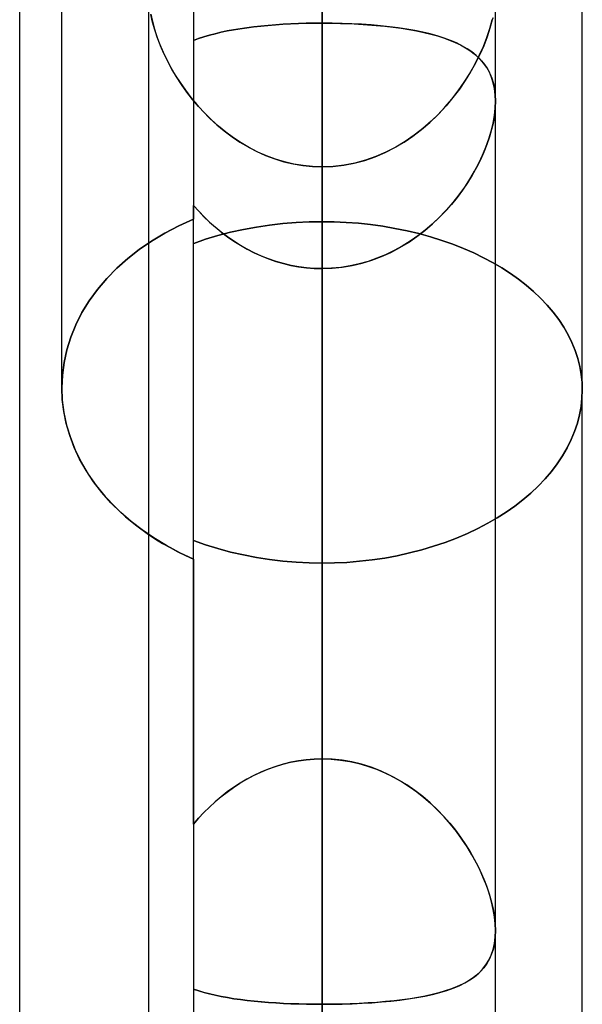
# Model space of a CAD drawing. Header units: millimetres. Extents: x -100 to 120, y -270 to 270.
# Tile 40 of 75: x 16.73 to 20, y 44.41 to 50.13. Entities that reach past the tile are written whole.
import ezdxf

# ---------------------------------------------------------------- set-up
doc = ezdxf.new("R2010")
doc.units = ezdxf.units.MM
doc.layers.add('MAIN-1', color=7, linetype='Continuous')
doc.layers.add('MAIN-2', color=7, linetype='Continuous')

msp = doc.modelspace()

# ---------------------------------------------------------------- linework, layer by layer
at = {"layer": 'MAIN-1'}
for p, q in [((18.4887, 0), (18.4887, 153.3447)), ((17.4813, 152.3991), (17.4813, 0)), ((19.4963, 0), (19.4963, 152.3991)), ((16.7331, 0), (16.7331, 72.54)), ((16.9775, 47.9874), (16.9775, 51.2223)), ((20, 41.5614), (20, 50.4434)), ((19.4962, 49.6544), (19.4963, 49.654)), ((19.4963, 49.654), (19.4963, 49.6536)), ((19.4963, 49.6536), (19.4963, 49.6532)), ((19.4963, 49.6532), (19.4963, 49.6527)), ((19.4963, 49.6527), (19.4963, 49.6523)), ((19.4963, 49.6523), (19.4963, 49.6519)), ((16.9775, 47.9874), (16.9806, 47.916)), ((16.9806, 47.916), (16.99, 47.8436)), ((16.99, 47.8436), (17.0056, 47.7708)), ((17.0056, 47.7708), (17.0275, 47.698)), ((17.0275, 47.698), (17.0557, 47.626)), ((17.0557, 47.626), (17.0904, 47.5552)), ((17.0904, 47.5552), (17.1313, 47.4863)), ((17.1313, 47.4863), (17.1781, 47.4197)), ((17.1781, 47.4197), (17.2302, 47.3559)), ((17.2302, 47.3559), (17.2871, 47.2951)), ((17.2871, 47.2951), (17.3481, 47.2379)), ((17.3481, 47.2379), (17.4126, 47.1846)), ((17.4126, 47.1846), (17.4813, 47.1348))]:
    msp.add_line(p, q, dxfattribs=at)
at = {"layer": 'MAIN-2'}
for p, q in [((18.4887, 153.3447), (18.4887, 0)), ((18.4887, 152.0132), (18.4887, 0)), ((18.4887, 50.1061), (18.4887, 55.8104)), ((18.4887, 55.8104), (18.4887, 50.1061)), ((17.7431, 53.5193), (17.7431, 48.9666)), ((18.4887, 0), (18.4887, 51.536)), ((18.4887, 51.536), (18.4887, 45.8316)), ((18.4887, 45.8316), (18.4887, 51.536)), ((18.4887, 0), (18.4887, 50.7791)), ((18.4887, 50.7791), (18.4887, 0)), ((18.4887, 50.6696), (18.4887, 48.9523)), ((18.4887, 48.9523), (18.4887, 50.6696)), ((17.4937, 50.1582), (17.5033, 50.1152)), ((17.5043, 50.111), (17.4943, 50.1551)), ((17.5033, 50.1152), (17.5154, 50.0715)), ((19.463, 50.0746), (19.4768, 50.1258)), ((19.4768, 50.1258), (19.4635, 50.076)), ((19.4826, 50.137), (19.4768, 50.1258)), ((19.4768, 50.1258), (19.4826, 50.137)), ((17.5171, 50.066), (17.5043, 50.111)), ((17.5154, 50.0715), (17.53, 50.0272)), ((17.5324, 50.0205), (17.5171, 50.066)), ((17.9017, 50.0527), (17.9373, 50.0602)), ((17.9381, 50.0603), (17.9023, 50.0528)), ((17.9373, 50.0602), (17.9741, 50.067)), ((17.9751, 50.0672), (17.9381, 50.0603)), ((17.9741, 50.067), (18.012, 50.0733)), ((18.0132, 50.0735), (17.9751, 50.0672)), ((18.012, 50.0733), (18.0511, 50.079)), ((18.0525, 50.0792), (18.0132, 50.0735)), ((18.0511, 50.079), (18.0913, 50.0842)), ((18.0928, 50.0844), (18.0525, 50.0792)), ((18.0913, 50.0842), (18.1326, 50.0888)), ((18.1341, 50.089), (18.0928, 50.0844)), ((18.1326, 50.0888), (18.1748, 50.0928)), ((18.1765, 50.093), (18.1341, 50.089)), ((18.1748, 50.0928), (18.2179, 50.0964)), ((18.2196, 50.0965), (18.1765, 50.093)), ((18.2179, 50.0964), (18.2618, 50.0993)), ((18.2633, 50.0994), (18.2196, 50.0965)), ((18.2618, 50.0993), (18.3064, 50.1018)), ((18.3076, 50.1018), (18.2633, 50.0994)), ((18.3064, 50.1018), (18.3515, 50.1037)), ((18.3523, 50.1037), (18.3076, 50.1018)), ((18.3515, 50.1037), (18.397, 50.105)), ((18.3974, 50.105), (18.3523, 50.1037)), ((18.397, 50.105), (18.4428, 50.1058)), ((18.4429, 50.1058), (18.3974, 50.105)), ((18.4428, 50.1058), (18.4887, 50.1061)), ((18.4887, 50.1061), (18.4429, 50.1058)), ((18.4887, 50.1061), (18.4887, 45.8316)), ((18.4887, 45.8316), (18.4887, 50.1061)), ((18.547, 50.1057), (18.4887, 50.1061)), ((18.4887, 50.1061), (18.5426, 50.1057)), ((18.5426, 50.1057), (18.596, 50.1046)), ((18.6048, 50.1044), (18.547, 50.1057)), ((18.596, 50.1046), (18.6489, 50.1028)), ((18.6621, 50.1022), (18.6048, 50.1044)), ((18.6489, 50.1028), (18.7012, 50.1002)), ((18.7186, 50.0992), (18.6621, 50.1022)), ((18.7012, 50.1002), (18.7528, 50.0969)), ((18.774, 50.0953), (18.7186, 50.0992)), ((18.7528, 50.0969), (18.8035, 50.0928)), ((18.828, 50.0905), (18.774, 50.0953)), ((18.8035, 50.0928), (18.8532, 50.0879)), ((18.8806, 50.0848), (18.828, 50.0905)), ((18.8532, 50.0879), (18.9015, 50.0823)), ((18.9315, 50.0783), (18.8806, 50.0848)), ((18.9015, 50.0823), (18.9483, 50.0759)), ((18.9807, 50.0709), (18.9315, 50.0783)), ((18.9483, 50.0759), (18.9936, 50.0687)), ((19.028, 50.0625), (18.9807, 50.0709)), ((18.9936, 50.0687), (19.0373, 50.0607)), ((19.0733, 50.0532), (19.028, 50.0625)), ((19.0373, 50.0607), (19.0794, 50.0518)), ((19.4459, 50.0226), (19.463, 50.0746)), ((19.4635, 50.076), (19.4469, 50.0255)), ((17.53, 50.0272), (17.5469, 49.9826)), ((17.5501, 49.9748), (17.5324, 50.0205)), ((17.7721, 50.0161), (17.7431, 50.0052)), ((17.7431, 50.0052), (17.7721, 50.0161)), ((17.8026, 50.0263), (17.7721, 50.0161)), ((17.7721, 50.0161), (17.8025, 50.0263)), ((17.8025, 50.0263), (17.8343, 50.0357)), ((17.8345, 50.0358), (17.8026, 50.0263)), ((17.8343, 50.0357), (17.8674, 50.0445)), ((17.8677, 50.0446), (17.8345, 50.0358)), ((17.8674, 50.0445), (17.9017, 50.0527)), ((17.9023, 50.0528), (17.8677, 50.0446)), ((19.1167, 50.0428), (19.0733, 50.0532)), ((19.0794, 50.0518), (19.1197, 50.042)), ((19.158, 50.0314), (19.1167, 50.0428)), ((19.1197, 50.042), (19.1583, 50.0314)), ((19.1972, 50.0189), (19.158, 50.0314)), ((19.1583, 50.0314), (19.1948, 50.0198)), ((19.1948, 50.0198), (19.2294, 50.0072)), ((19.2342, 50.0053), (19.1972, 50.0189)), ((19.2294, 50.0072), (19.262, 49.9936)), ((19.2689, 49.9905), (19.2342, 50.0053)), ((19.4255, 49.9702), (19.4459, 50.0226)), ((19.4469, 50.0255), (19.4273, 49.9746)), ((17.5469, 49.9826), (17.5661, 49.9379)), ((17.5702, 49.9289), (17.5501, 49.9748)), ((19.262, 49.9936), (19.2926, 49.979)), ((19.3012, 49.9744), (19.2689, 49.9905)), ((19.2926, 49.979), (19.3211, 49.9632)), ((19.3312, 49.957), (19.3012, 49.9744)), ((19.3211, 49.9632), (19.3475, 49.9463)), ((19.3588, 49.9383), (19.3312, 49.957)), ((19.3475, 49.9463), (19.3719, 49.9282)), ((19.402, 49.9177), (19.4255, 49.9702)), ((19.4273, 49.9746), (19.4048, 49.9236)), ((17.5661, 49.9379), (17.5875, 49.8933)), ((17.5926, 49.8832), (17.5702, 49.9289)), ((17.5875, 49.8933), (17.611, 49.8488)), ((17.6171, 49.8379), (17.5926, 49.8832)), ((19.3839, 49.918), (19.3588, 49.9383)), ((19.3719, 49.9282), (19.3942, 49.9086)), ((19.3756, 49.8655), (19.402, 49.9177)), ((19.4048, 49.9236), (19.3795, 49.8728)), ((19.4066, 49.8963), (19.3839, 49.918)), ((19.3942, 49.9086), (19.4147, 49.8875)), ((19.4269, 49.8728), (19.4066, 49.8963)), ((19.4147, 49.8875), (19.433, 49.8648)), ((17.611, 49.8488), (17.6368, 49.8044)), ((17.6438, 49.7932), (17.6171, 49.8379)), ((19.3464, 49.8139), (19.3756, 49.8655)), ((19.3795, 49.8728), (19.3512, 49.8221)), ((19.4448, 49.8475), (19.4269, 49.8728)), ((19.433, 49.8648), (19.4492, 49.8403)), ((19.4602, 49.8202), (19.4448, 49.8475)), ((19.4492, 49.8403), (19.4631, 49.8141)), ((17.6368, 49.8044), (17.6649, 49.7604)), ((17.6726, 49.749), (17.6438, 49.7932)), ((19.32, 49.7717), (19.286, 49.7219)), ((19.3143, 49.763), (19.3464, 49.8139)), ((19.3512, 49.8221), (19.32, 49.7717)), ((19.473, 49.7907), (19.4602, 49.8202)), ((19.4631, 49.8141), (19.4748, 49.7858)), ((19.4831, 49.7591), (19.473, 49.7907)), ((19.4748, 49.7858), (19.484, 49.7556)), ((17.6649, 49.7604), (17.6952, 49.7169)), ((17.7036, 49.7055), (17.6726, 49.749)), ((17.6952, 49.7169), (17.7276, 49.6741)), ((19.242, 49.6643), (19.2795, 49.7131)), ((19.286, 49.7219), (19.249, 49.6731)), ((19.2795, 49.7131), (19.3143, 49.763)), ((19.4904, 49.7252), (19.4831, 49.7591)), ((19.484, 49.7556), (19.4907, 49.7236)), ((19.4948, 49.6895), (19.4904, 49.7252)), ((19.4907, 49.7236), (19.4948, 49.6898)), ((17.7365, 49.6631), (17.7036, 49.7055)), ((17.7276, 49.6741), (17.7623, 49.6323)), ((17.7715, 49.6218), (17.7365, 49.6631)), ((19.2018, 49.6171), (19.242, 49.6643)), ((19.249, 49.6731), (19.2093, 49.6255)), ((19.4948, 49.6898), (19.4962, 49.6544)), ((19.4963, 49.6519), (19.4948, 49.6895)), ((17.7623, 49.6323), (17.799, 49.5917)), ((17.8084, 49.5819), (17.7715, 49.6218)), ((19.1592, 49.5718), (19.2018, 49.6171)), ((19.2093, 49.6255), (19.1668, 49.5795)), ((19.49, 49.5689), (19.4947, 49.6113)), ((19.4949, 49.6135), (19.4906, 49.5733)), ((19.4947, 49.6113), (19.4963, 49.6519)), ((19.4963, 49.6519), (19.4949, 49.6135)), ((17.799, 49.5917), (17.8378, 49.5525)), ((17.8472, 49.5436), (17.8084, 49.5819)), ((17.8378, 49.5525), (17.8786, 49.515)), ((17.8878, 49.5071), (17.8472, 49.5436)), ((19.1141, 49.5286), (19.1592, 49.5718)), ((19.1668, 49.5795), (19.1216, 49.5355)), ((19.4821, 49.5247), (19.49, 49.5689)), ((19.4906, 49.5733), (19.4835, 49.5314)), ((17.8786, 49.515), (17.9213, 49.4794)), ((17.9301, 49.4725), (17.8878, 49.5071)), ((19.0169, 49.4497), (19.0667, 49.4878)), ((19.0739, 49.4938), (19.0238, 49.4547)), ((19.0667, 49.4878), (19.1141, 49.5286)), ((19.1216, 49.5355), (19.0739, 49.4938)), ((19.4736, 49.4884), (19.4611, 49.4447)), ((19.4712, 49.4791), (19.4821, 49.5247)), ((19.4835, 49.5314), (19.4736, 49.4884)), ((17.9213, 49.4794), (17.9659, 49.4459)), ((17.9742, 49.4401), (17.9301, 49.4725)), ((17.9659, 49.4459), (18.0122, 49.4148)), ((18.02, 49.4099), (17.9742, 49.4401)), ((18.965, 49.4146), (19.0169, 49.4497)), ((19.0238, 49.4547), (18.9714, 49.4187)), ((19.4405, 49.3861), (19.4573, 49.4328)), ((19.4611, 49.4447), (19.4459, 49.4004)), ((19.4573, 49.4328), (19.4712, 49.4791)), ((18.0122, 49.4148), (18.0602, 49.3862)), ((18.0674, 49.3822), (18.02, 49.4099)), ((18.0602, 49.3862), (18.1099, 49.3602)), ((18.1163, 49.3571), (18.0674, 49.3822)), ((18.8547, 49.3541), (18.9109, 49.3826)), ((18.9167, 49.3858), (18.8599, 49.3565)), ((18.9109, 49.3826), (18.965, 49.4146)), ((18.9714, 49.4187), (18.9167, 49.3858)), ((19.421, 49.3391), (19.4405, 49.3861)), ((19.4459, 49.4004), (19.4283, 49.3559)), ((18.1099, 49.3602), (18.1611, 49.3372)), ((18.1667, 49.3349), (18.1163, 49.3571)), ((18.1611, 49.3372), (18.2137, 49.3173)), ((18.2185, 49.3157), (18.1667, 49.3349)), ((18.2137, 49.3173), (18.2672, 49.3009)), ((18.2712, 49.2998), (18.2185, 49.3157)), ((18.7369, 49.3086), (18.7966, 49.3293)), ((18.801, 49.331), (18.7406, 49.3098)), ((18.7966, 49.3293), (18.8547, 49.3541)), ((18.8599, 49.3565), (18.801, 49.331)), ((19.4081, 49.3112), (19.3856, 49.2666)), ((19.3988, 49.2922), (19.421, 49.3391)), ((19.4283, 49.3559), (19.4081, 49.3112)), ((18.2672, 49.3009), (18.3215, 49.2879)), ((18.3247, 49.2873), (18.2712, 49.2998)), ((18.3215, 49.2879), (18.3766, 49.2785)), ((18.3788, 49.2782), (18.3247, 49.2873)), ((18.3766, 49.2785), (18.4324, 49.2728)), ((18.4335, 49.2728), (18.3788, 49.2782)), ((18.4324, 49.2728), (18.4887, 49.2709)), ((18.4887, 49.2709), (18.4335, 49.2728)), ((18.4887, 49.2709), (18.4887, 0)), ((18.4887, 0), (18.4887, 49.2709)), ((18.4887, 43.5513), (18.4887, 49.2709)), ((18.4887, 49.2709), (18.4887, 43.5513)), ((18.553, 49.2734), (18.4887, 49.2709)), ((18.4887, 49.2709), (18.5519, 49.2733)), ((18.5519, 49.2733), (18.6144, 49.2805)), ((18.6165, 49.2808), (18.553, 49.2734)), ((18.6144, 49.2805), (18.6761, 49.2923)), ((18.6791, 49.293), (18.6165, 49.2808)), ((18.6761, 49.2923), (18.7369, 49.3086)), ((18.7406, 49.3098), (18.6791, 49.293)), ((19.3856, 49.2666), (19.3608, 49.2223)), ((19.3742, 49.2456), (19.3988, 49.2922)), ((19.3172, 49.1537), (19.347, 49.1995)), ((19.3608, 49.2223), (19.3337, 49.1786)), ((19.347, 49.1995), (19.3742, 49.2456)), ((19.2849, 49.1086), (19.3172, 49.1537)), ((19.3337, 49.1786), (19.3045, 49.1355)), ((19.2732, 49.0934), (19.2399, 49.0524)), ((19.25, 49.0644), (19.2849, 49.1086)), ((19.3045, 49.1355), (19.2732, 49.0934)), ((17.7431, 49.0459), (17.7727, 49.0129)), ((17.7724, 49.0131), (17.7431, 49.0459)), ((17.7431, 46.9913), (17.7431, 49.0459)), ((19.2399, 49.0524), (19.2046, 49.0126)), ((19.2125, 49.0213), (19.25, 49.0644)), ((17.8031, 48.9812), (17.7724, 49.0131)), ((17.7727, 49.0129), (17.8036, 48.9808)), ((17.8353, 48.9503), (17.8031, 48.9812)), ((17.8036, 48.9808), (17.8357, 48.9499)), ((19.1674, 48.9743), (19.1283, 48.9376)), ((19.1304, 48.9395), (19.1727, 48.9796)), ((19.2046, 49.0126), (19.1674, 48.9743)), ((19.1727, 48.9796), (19.2125, 49.0213)), ((17.5756, 48.8848), (17.6572, 48.9274)), ((17.6572, 48.9274), (17.5756, 48.8848)), ((17.6572, 48.9274), (17.7431, 48.9666)), ((17.7431, 48.9666), (17.6572, 48.9274)), ((17.7431, 45.4525), (17.7431, 48.9666)), ((17.8689, 48.9204), (17.8353, 48.9503)), ((17.8357, 48.9499), (17.8692, 48.9202)), ((17.9038, 48.8917), (17.8689, 48.9204)), ((17.8692, 48.9202), (17.9039, 48.8917)), ((18.0322, 48.9071), (18.108, 48.9211)), ((18.108, 48.9211), (18.0322, 48.9071)), ((18.108, 48.9211), (18.1843, 48.9325)), ((18.1843, 48.9325), (18.108, 48.9211)), ((18.1843, 48.9325), (18.261, 48.9412)), ((18.261, 48.9412), (18.1843, 48.9325)), ((18.261, 48.9412), (18.3376, 48.9474)), ((18.3376, 48.9474), (18.261, 48.9412)), ((18.3376, 48.9474), (18.4136, 48.9511)), ((18.4136, 48.9511), (18.3376, 48.9474)), ((18.4136, 48.9511), (18.4887, 48.9523)), ((18.4887, 48.9523), (18.4136, 48.9511)), ((18.4887, 48.9523), (18.5584, 48.9513)), ((18.5584, 48.9513), (18.4887, 48.9523)), ((18.5584, 48.9513), (18.6288, 48.9481)), ((18.6288, 48.9481), (18.5584, 48.9513)), ((18.6288, 48.9481), (18.6998, 48.9428)), ((18.6998, 48.9428), (18.6288, 48.9481)), ((18.6998, 48.9428), (18.7709, 48.9353)), ((18.7709, 48.9353), (18.6998, 48.9428)), ((18.7709, 48.9353), (18.8419, 48.9255)), ((18.8419, 48.9255), (18.7709, 48.9353)), ((18.8419, 48.9255), (18.9124, 48.9135)), ((18.9124, 48.9135), (18.8419, 48.9255)), ((18.9124, 48.9135), (18.9821, 48.8993)), ((18.9821, 48.8993), (18.9124, 48.9135)), ((19.0857, 48.9013), (19.1304, 48.9395)), ((19.1283, 48.9376), (19.0874, 48.9027)), ((17.4988, 48.8388), (17.5756, 48.8848)), ((17.5756, 48.8848), (17.4988, 48.8388)), ((17.8128, 48.85), (17.8843, 48.8715)), ((17.8843, 48.8715), (17.8128, 48.85)), ((17.8843, 48.8715), (17.9576, 48.8906)), ((17.9576, 48.8906), (17.8843, 48.8715)), ((17.9399, 48.8645), (17.9038, 48.8917)), ((17.9039, 48.8917), (17.9398, 48.8646)), ((17.9398, 48.8646), (17.9768, 48.839)), ((17.9771, 48.8388), (17.9399, 48.8645)), ((17.9576, 48.8906), (18.0322, 48.9071)), ((18.0322, 48.9071), (17.9576, 48.8906)), ((18.9821, 48.8993), (19.0508, 48.8829)), ((19.0508, 48.8829), (18.9821, 48.8993)), ((18.9903, 48.8322), (19.039, 48.8655)), ((19.0448, 48.8698), (19.0005, 48.8389)), ((19.039, 48.8655), (19.0857, 48.9013)), ((19.0874, 48.9027), (19.0448, 48.8698)), ((19.0508, 48.8829), (19.1182, 48.8643)), ((19.1182, 48.8643), (19.0508, 48.8829)), ((19.1182, 48.8643), (19.184, 48.8437)), ((19.184, 48.8437), (19.1182, 48.8643)), ((17.4275, 48.7901), (17.4988, 48.8388)), ((17.4988, 48.8388), (17.4275, 48.7901)), ((17.7433, 48.8261), (17.8128, 48.85)), ((17.8128, 48.85), (17.7433, 48.8261)), ((17.9768, 48.839), (18.015, 48.8149)), ((18.0154, 48.8147), (17.9771, 48.8388)), ((18.015, 48.8149), (18.0543, 48.7925)), ((18.0547, 48.7923), (18.0154, 48.8147)), ((18.8875, 48.7742), (18.9398, 48.8017)), ((18.9545, 48.8102), (18.907, 48.784)), ((18.9398, 48.8017), (18.9903, 48.8322)), ((19.0005, 48.8389), (18.9545, 48.8102)), ((19.184, 48.8437), (19.2479, 48.821)), ((19.2479, 48.821), (19.184, 48.8437)), ((19.2479, 48.821), (19.3099, 48.7966)), ((19.3099, 48.7966), (19.2479, 48.821)), ((19.3099, 48.7966), (19.3696, 48.7704)), ((19.3696, 48.7704), (19.3099, 48.7966)), ((17.3609, 48.7382), (17.4275, 48.7901)), ((17.4275, 48.7901), (17.3609, 48.7382)), ((18.0543, 48.7925), (18.0947, 48.7719)), ((18.0951, 48.7717), (18.0547, 48.7923)), ((18.0947, 48.7719), (18.136, 48.7531)), ((18.1364, 48.7529), (18.0951, 48.7717)), ((18.136, 48.7531), (18.1781, 48.7363)), ((18.1786, 48.7361), (18.1364, 48.7529)), ((18.8077, 48.7395), (18.7565, 48.7216)), ((18.7782, 48.7287), (18.8336, 48.7498)), ((18.858, 48.7603), (18.8077, 48.7395)), ((18.8336, 48.7498), (18.8875, 48.7742)), ((18.907, 48.784), (18.858, 48.7603)), ((19.3696, 48.7704), (19.4269, 48.7427)), ((19.4269, 48.7427), (19.3696, 48.7704)), ((19.4269, 48.7427), (19.4815, 48.7136)), ((19.4815, 48.7136), (19.4269, 48.7427)), ((17.239, 48.6224), (17.2978, 48.6822)), ((17.2978, 48.6822), (17.239, 48.6224)), ((17.2978, 48.6822), (17.3609, 48.7382)), ((17.3609, 48.7382), (17.2978, 48.6822)), ((18.1781, 48.7363), (18.2209, 48.7216)), ((18.2216, 48.7214), (18.1786, 48.7361)), ((18.2209, 48.7216), (18.2643, 48.709)), ((18.2652, 48.7088), (18.2216, 48.7214)), ((18.2643, 48.709), (18.3083, 48.6986)), ((18.3092, 48.6984), (18.2652, 48.7088)), ((18.3083, 48.6986), (18.3528, 48.6905)), ((18.3536, 48.6903), (18.3092, 48.6984)), ((18.3528, 48.6905), (18.3977, 48.6846)), ((18.3984, 48.6845), (18.3536, 48.6903)), ((18.3977, 48.6846), (18.4431, 48.681)), ((18.4434, 48.681), (18.3984, 48.6845)), ((18.4887, 48.6798), (18.5478, 48.6818)), ((18.5435, 48.6815), (18.4887, 48.6798)), ((18.5977, 48.6866), (18.5435, 48.6815)), ((18.5478, 48.6818), (18.6063, 48.6878)), ((18.6514, 48.6951), (18.5977, 48.6866)), ((18.6063, 48.6878), (18.6644, 48.6976)), ((18.7043, 48.7068), (18.6514, 48.6951)), ((18.6644, 48.6976), (18.7217, 48.7113)), ((18.7565, 48.7216), (18.7043, 48.7068)), ((18.7217, 48.7113), (18.7782, 48.7287)), ((19.4815, 48.7136), (19.5333, 48.6833)), ((19.5333, 48.6833), (19.4815, 48.7136)), ((19.5333, 48.6833), (19.5822, 48.6517)), ((19.5822, 48.6517), (19.5333, 48.6833)), ((18.4431, 48.681), (18.4887, 48.6798)), ((18.4887, 48.6798), (18.4434, 48.681)), ((18.4887, 44.4053), (18.4887, 48.6798)), ((18.4887, 48.6798), (18.4887, 44.4053)), ((18.4887, 46.9682), (18.4887, 48.6798)), ((18.4887, 48.6798), (18.4887, 46.9682)), ((19.5822, 48.6517), (19.6292, 48.6183)), ((19.6292, 48.6183), (19.5822, 48.6517)), ((17.1852, 48.5591), (17.239, 48.6224)), ((17.239, 48.6224), (17.1852, 48.5591)), ((19.6292, 48.6183), (19.6744, 48.583)), ((19.6744, 48.583), (19.6292, 48.6183)), ((19.6744, 48.583), (19.7174, 48.5459)), ((19.7174, 48.5459), (19.6744, 48.583)), ((17.1369, 48.4928), (17.1852, 48.5591)), ((17.1852, 48.5591), (17.1369, 48.4928)), ((19.7174, 48.5459), (19.758, 48.5073)), ((19.758, 48.5073), (19.7174, 48.5459)), ((17.0946, 48.4239), (17.1369, 48.4928)), ((17.1369, 48.4928), (17.0946, 48.4239)), ((19.758, 48.5073), (19.796, 48.4672)), ((19.796, 48.4672), (19.758, 48.5073)), ((19.796, 48.4672), (19.8311, 48.4258)), ((19.8311, 48.4258), (19.796, 48.4672)), ((17.0586, 48.353), (17.0946, 48.4239)), ((17.0946, 48.4239), (17.0586, 48.353)), ((19.8311, 48.4258), (19.8632, 48.3832)), ((19.8632, 48.3832), (19.8311, 48.4258)), ((17.0293, 48.2805), (17.0586, 48.353)), ((17.0586, 48.353), (17.0293, 48.2805)), ((19.8632, 48.3832), (19.8921, 48.3395)), ((19.8921, 48.3395), (19.8632, 48.3832)), ((19.8921, 48.3395), (19.9175, 48.2948)), ((19.9175, 48.2948), (19.8921, 48.3395)), ((19.9175, 48.2948), (19.9394, 48.2494)), ((19.9394, 48.2494), (19.9175, 48.2948)), ((17.0066, 48.2071), (17.0293, 48.2805)), ((17.0293, 48.2805), (17.0066, 48.2071)), ((19.9394, 48.2494), (19.958, 48.2035)), ((19.958, 48.2035), (19.9394, 48.2494)), ((16.9904, 48.1334), (17.0066, 48.2071)), ((17.0066, 48.2071), (16.9904, 48.1334)), ((19.958, 48.2035), (19.9732, 48.1573)), ((19.9732, 48.1573), (19.958, 48.2035)), ((16.9807, 48.0599), (16.9904, 48.1334)), ((16.9904, 48.1334), (16.9807, 48.0599)), ((19.9732, 48.1573), (19.9849, 48.1109)), ((19.9849, 48.1109), (19.9732, 48.1573)), ((19.9849, 48.1109), (19.9933, 48.0647)), ((19.9933, 48.0647), (19.9849, 48.1109)), ((16.9775, 47.9874), (16.9807, 48.0599)), ((16.9807, 48.0599), (16.9775, 47.9874)), ((19.9933, 48.0647), (19.9983, 48.0186)), ((19.9983, 48.0186), (19.9933, 48.0647)), ((19.9983, 48.0186), (20, 47.9731)), ((20, 47.9731), (19.9983, 48.0186)), ((16.9804, 47.919), (16.9775, 47.9874)), ((20, 47.9731), (19.9982, 47.926)), ((19.9982, 47.926), (20, 47.9731)), ((16.9889, 47.8496), (16.9804, 47.919)), ((19.9982, 47.926), (19.9929, 47.8784)), ((19.9929, 47.8784), (19.9982, 47.926)), ((17.0033, 47.7798), (16.9889, 47.8496)), ((19.984, 47.8303), (19.9715, 47.7821)), ((19.9715, 47.7821), (19.984, 47.8303)), ((19.9929, 47.8784), (19.984, 47.8303)), ((19.984, 47.8303), (19.9929, 47.8784)), ((17.0234, 47.71), (17.0033, 47.7798)), ((19.9715, 47.7821), (19.9554, 47.734)), ((19.9554, 47.734), (19.9715, 47.7821)), ((17.0494, 47.6408), (17.0234, 47.71)), ((19.9554, 47.734), (19.9356, 47.686)), ((19.9356, 47.686), (19.9554, 47.734)), ((19.9356, 47.686), (19.9123, 47.6386)), ((19.9123, 47.6386), (19.9356, 47.686)), ((17.0812, 47.5726), (17.0494, 47.6408)), ((19.9123, 47.6386), (19.8852, 47.5919)), ((19.8852, 47.5919), (19.9123, 47.6386)), ((17.1188, 47.506), (17.0812, 47.5726)), ((19.8546, 47.5462), (19.8207, 47.5014)), ((19.8207, 47.5014), (19.8546, 47.5462)), ((19.8852, 47.5919), (19.8546, 47.5462)), ((19.8546, 47.5462), (19.8852, 47.5919)), ((17.162, 47.4415), (17.1188, 47.506)), ((19.8207, 47.5014), (19.7835, 47.458)), ((19.7835, 47.458), (19.8207, 47.5014)), ((17.2103, 47.3793), (17.162, 47.4415)), ((19.7835, 47.458), (19.7434, 47.416)), ((19.7434, 47.416), (19.7835, 47.458)), ((17.2631, 47.3198), (17.2103, 47.3793)), ((19.7004, 47.3756), (19.655, 47.337)), ((19.655, 47.337), (19.7004, 47.3756)), ((19.7434, 47.416), (19.7004, 47.3756)), ((19.7004, 47.3756), (19.7434, 47.416)), ((17.3199, 47.2634), (17.2631, 47.3198)), ((19.655, 47.337), (19.6074, 47.3002)), ((19.6074, 47.3002), (19.655, 47.337)), ((17.3802, 47.2105), (17.3199, 47.2634)), ((19.5579, 47.2655), (19.506, 47.2324)), ((19.506, 47.2324), (19.5579, 47.2655)), ((19.6074, 47.3002), (19.5579, 47.2655)), ((19.5579, 47.2655), (19.6074, 47.3002)), ((17.4437, 47.1613), (17.3802, 47.2105)), ((19.451, 47.2005), (19.3932, 47.17)), ((19.3932, 47.17), (19.451, 47.2005)), ((19.506, 47.2324), (19.451, 47.2005)), ((19.451, 47.2005), (19.506, 47.2324)), ((17.5119, 47.1146), (17.4437, 47.1613)), ((19.3325, 47.1412), (19.2694, 47.1142)), ((19.2694, 47.1142), (19.3325, 47.1412)), ((19.3932, 47.17), (19.3325, 47.1412)), ((19.3325, 47.1412), (19.3932, 47.17)), ((17.4813, 47.1348), (17.5214, 47.1086)), ((17.5849, 47.0705), (17.5119, 47.1146)), ((17.5214, 47.1086), (17.563, 47.0831)), ((17.563, 47.0831), (17.6061, 47.0586)), ((17.8127, 47.0755), (17.7431, 47.1004)), ((17.7431, 47.1004), (17.8127, 47.0755)), ((19.204, 47.0892), (19.1367, 47.0663)), ((19.1367, 47.0663), (19.204, 47.0892)), ((19.2694, 47.1142), (19.204, 47.0892)), ((19.204, 47.0892), (19.2694, 47.1142)), ((17.6622, 47.0293), (17.5849, 47.0705)), ((17.6061, 47.0586), (17.6506, 47.0351)), ((17.6506, 47.0351), (17.6963, 47.0127)), ((17.7431, 46.9912), (17.6622, 47.0293)), ((17.8843, 47.053), (17.8127, 47.0755)), ((17.8127, 47.0755), (17.8843, 47.053)), ((17.9576, 47.033), (17.8843, 47.053)), ((17.8843, 47.053), (17.9576, 47.033)), ((18.0323, 47.0158), (17.9576, 47.033)), ((17.9576, 47.033), (18.0323, 47.0158)), ((18.997, 47.0274), (18.9253, 47.0117)), ((18.9253, 47.0117), (18.997, 47.0274)), ((19.0676, 47.0457), (18.997, 47.0274)), ((18.997, 47.0274), (19.0676, 47.0457)), ((19.1367, 47.0663), (19.0676, 47.0457)), ((19.0676, 47.0457), (19.1367, 47.0663)), ((17.6963, 47.0127), (17.7431, 46.9912)), ((17.7431, 46.9912), (17.7431, 0)), ((18.1081, 47.0012), (18.0323, 47.0158)), ((18.0323, 47.0158), (18.108, 47.001)), ((18.108, 47.001), (18.1845, 46.9893)), ((18.1845, 46.9893), (18.1081, 47.0012)), ((18.2611, 46.98), (18.1845, 46.9893)), ((18.1845, 46.9893), (18.2611, 46.98)), ((18.3377, 46.9734), (18.2611, 46.98)), ((18.2611, 46.98), (18.3377, 46.9734)), ((18.4137, 46.9695), (18.3377, 46.9734)), ((18.3377, 46.9734), (18.4137, 46.9695)), ((18.4887, 46.9682), (18.4137, 46.9695)), ((18.4137, 46.9695), (18.4887, 46.9682)), ((18.5605, 46.9694), (18.4887, 46.9682)), ((18.4887, 46.9682), (18.5605, 46.9694)), ((18.6331, 46.973), (18.5605, 46.9694)), ((18.5605, 46.9694), (18.6331, 46.973)), ((18.7062, 46.979), (18.6331, 46.973)), ((18.6331, 46.973), (18.7062, 46.979)), ((18.7795, 46.9874), (18.7062, 46.979)), ((18.7062, 46.979), (18.7795, 46.9874)), ((18.8526, 46.9983), (18.7795, 46.9874)), ((18.7795, 46.9874), (18.8526, 46.9983)), ((18.9253, 47.0117), (18.8526, 46.9983)), ((18.8526, 46.9983), (18.9253, 47.0117)), ((18.3515, 45.8204), (18.397, 45.8266)), ((18.3974, 45.8266), (18.3523, 45.8205)), ((18.397, 45.8266), (18.4428, 45.8304)), ((18.4429, 45.8304), (18.3974, 45.8266)), ((18.4428, 45.8304), (18.4887, 45.8316)), ((18.4887, 45.8316), (18.4429, 45.8304)), ((18.4887, 45.8316), (18.5427, 45.8299)), ((18.547, 45.8296), (18.4887, 45.8316)), ((18.5427, 45.8299), (18.5963, 45.8247)), ((18.6048, 45.8236), (18.547, 45.8296)), ((18.5963, 45.8247), (18.6493, 45.8162)), ((18.6621, 45.8136), (18.6048, 45.8236)), ((18.1326, 45.7541), (18.1748, 45.7718)), ((18.1765, 45.7724), (18.1341, 45.7548)), ((18.1748, 45.7718), (18.2179, 45.7873)), ((18.2196, 45.7879), (18.1765, 45.7724)), ((18.2179, 45.7873), (18.2618, 45.8006)), ((18.2633, 45.8011), (18.2196, 45.7879)), ((18.2618, 45.8006), (18.3064, 45.8117)), ((18.3076, 45.8119), (18.2633, 45.8011)), ((18.3064, 45.8117), (18.3515, 45.8204)), ((18.3523, 45.8205), (18.3076, 45.8119)), ((18.6493, 45.8162), (18.7017, 45.8044)), ((18.7186, 45.7998), (18.6621, 45.8136)), ((18.7017, 45.8044), (18.7533, 45.7893)), ((18.774, 45.7824), (18.7186, 45.7998)), ((18.7533, 45.7893), (18.8042, 45.7712)), ((18.828, 45.7615), (18.774, 45.7824)), ((18.8042, 45.7712), (18.854, 45.75)), ((18.012, 45.6897), (18.0511, 45.713)), ((18.0525, 45.7137), (18.0132, 45.6905)), ((18.0511, 45.713), (18.0913, 45.7345)), ((18.0928, 45.7352), (18.0525, 45.7137)), ((18.0913, 45.7345), (18.1326, 45.7541)), ((18.1341, 45.7548), (18.0928, 45.7352)), ((18.8806, 45.7373), (18.828, 45.7615)), ((18.854, 45.75), (18.9023, 45.7261)), ((18.9315, 45.71), (18.8806, 45.7373)), ((18.9023, 45.7261), (18.9492, 45.6997)), ((18.9807, 45.68), (18.9315, 45.71)), ((17.9373, 45.6383), (17.9741, 45.6647)), ((17.9751, 45.6655), (17.9381, 45.6389)), ((17.9741, 45.6647), (18.012, 45.6897)), ((18.0132, 45.6905), (17.9751, 45.6655)), ((18.9492, 45.6997), (18.9945, 45.6708)), ((19.028, 45.6474), (18.9807, 45.68)), ((18.9945, 45.6708), (19.0383, 45.6397)), ((17.8674, 45.581), (17.9017, 45.6103)), ((17.9023, 45.6108), (17.8677, 45.5813)), ((17.9017, 45.6103), (17.9373, 45.6383)), ((17.9381, 45.6389), (17.9023, 45.6108)), ((19.0733, 45.6123), (19.028, 45.6474)), ((19.0383, 45.6397), (19.0804, 45.6065)), ((19.1167, 45.5751), (19.0733, 45.6123)), ((19.0804, 45.6065), (19.1209, 45.5713)), ((17.8025, 45.5188), (17.8343, 45.5505)), ((17.8345, 45.5506), (17.8026, 45.5188)), ((17.8343, 45.5505), (17.8674, 45.581)), ((17.8677, 45.5813), (17.8345, 45.5506)), ((19.158, 45.536), (19.1167, 45.5751)), ((19.1209, 45.5713), (19.1594, 45.5346)), ((19.1972, 45.4951), (19.158, 45.536)), ((17.7431, 45.4525), (17.7721, 45.4861)), ((17.7721, 45.4861), (17.7431, 45.4525)), ((17.7721, 45.4861), (17.8025, 45.5188)), ((17.8026, 45.5188), (17.7721, 45.4861)), ((19.1594, 45.5346), (19.196, 45.4964)), ((19.196, 45.4964), (19.2306, 45.4571)), ((19.2342, 45.4527), (19.1972, 45.4951)), ((19.2306, 45.4571), (19.2632, 45.4167)), ((19.2689, 45.4092), (19.2342, 45.4527)), ((19.2632, 45.4167), (19.2937, 45.3755)), ((19.3012, 45.3648), (19.2689, 45.4092)), ((19.2937, 45.3755), (19.3222, 45.3336)), ((19.3312, 45.3197), (19.3012, 45.3648)), ((19.3222, 45.3336), (19.3486, 45.2914)), ((19.3588, 45.2741), (19.3312, 45.3197)), ((19.3486, 45.2914), (19.3729, 45.2489)), ((19.3839, 45.2283), (19.3588, 45.2741)), ((19.3729, 45.2489), (19.3953, 45.206)), ((19.4066, 45.1825), (19.3839, 45.2283)), ((19.3953, 45.206), (19.4156, 45.1628)), ((19.4269, 45.1367), (19.4066, 45.1825)), ((19.4156, 45.1628), (19.4339, 45.1196)), ((19.4448, 45.0911), (19.4269, 45.1367)), ((19.4339, 45.1196), (19.45, 45.0765)), ((19.4602, 45.0457), (19.4448, 45.0911)), ((19.45, 45.0765), (19.4639, 45.0336)), ((19.473, 45.0009), (19.4602, 45.0457)), ((19.4639, 45.0336), (19.4754, 44.9913)), ((19.4831, 44.9569), (19.473, 45.0009)), ((19.4754, 44.9913), (19.4845, 44.9497)), ((19.4904, 44.9139), (19.4831, 44.9569)), ((19.4845, 44.9497), (19.491, 44.9094)), ((19.4948, 44.8727), (19.4904, 44.9139)), ((19.491, 44.9094), (19.495, 44.8706)), ((19.4963, 44.8333), (19.4948, 44.8727)), ((19.495, 44.8706), (19.4963, 44.8333)), ((19.49, 44.7581), (19.4947, 44.7947)), ((19.4949, 44.7966), (19.4906, 44.7617)), ((19.4947, 44.7947), (19.4963, 44.8333)), ((19.4963, 44.8333), (19.4949, 44.7966)), ((19.4821, 44.7236), (19.49, 44.7581)), ((19.4906, 44.7617), (19.4835, 44.7286)), ((19.4573, 44.6618), (19.4712, 44.6914)), ((19.4736, 44.6978), (19.4611, 44.6691)), ((19.4712, 44.6914), (19.4821, 44.7236)), ((19.4835, 44.7286), (19.4736, 44.6978)), ((19.421, 44.6096), (19.4405, 44.6346)), ((19.4459, 44.6427), (19.4283, 44.6182)), ((19.4405, 44.6346), (19.4573, 44.6618)), ((19.4611, 44.6691), (19.4459, 44.6427)), ((19.347, 44.5469), (19.3742, 44.5659)), ((19.3856, 44.5751), (19.3608, 44.5561)), ((19.3742, 44.5659), (19.3988, 44.5868)), ((19.4081, 44.5958), (19.3856, 44.5751)), ((19.3988, 44.5868), (19.421, 44.6096)), ((19.4283, 44.6182), (19.4081, 44.5958)), ((19.2732, 44.5084), (19.2399, 44.4952)), ((19.25, 44.499), (19.2849, 44.5135)), ((19.3045, 44.5229), (19.2732, 44.5084)), ((19.2849, 44.5135), (19.3172, 44.5295)), ((19.3337, 44.5387), (19.3045, 44.5229)), ((19.3172, 44.5295), (19.347, 44.5469)), ((19.3608, 44.5561), (19.3337, 44.5387)), ((17.7724, 44.4833), (17.7431, 44.4932)), ((17.7431, 44.4932), (17.7727, 44.4832)), ((17.8031, 44.4742), (17.7724, 44.4833)), ((17.7727, 44.4832), (17.8036, 44.4741)), ((17.8353, 44.4657), (17.8031, 44.4742)), ((17.8036, 44.4741), (17.8357, 44.4656)), ((17.8689, 44.4579), (17.8353, 44.4657)), ((17.8357, 44.4656), (17.8692, 44.4578)), ((17.9038, 44.4507), (17.8689, 44.4579)), ((17.8692, 44.4578), (17.9039, 44.4506)), ((17.9399, 44.4441), (17.9038, 44.4507)), ((17.9039, 44.4506), (17.9398, 44.4441)), ((19.039, 44.4443), (19.0857, 44.453)), ((19.0874, 44.4534), (19.0448, 44.4453)), ((19.0857, 44.453), (19.1304, 44.4628)), ((19.1283, 44.4623), (19.0874, 44.4534)), ((19.1674, 44.4722), (19.1283, 44.4623)), ((19.1304, 44.4628), (19.1727, 44.4737)), ((19.2046, 44.4832), (19.1674, 44.4722)), ((19.1727, 44.4737), (19.2125, 44.4857)), ((19.2399, 44.4952), (19.2046, 44.4832)), ((19.2125, 44.4857), (19.25, 44.499)), ((17.9398, 44.4441), (17.9768, 44.4381)), ((17.9771, 44.4381), (17.9399, 44.4441)), ((17.9768, 44.4381), (18.015, 44.4327)), ((18.0154, 44.4327), (17.9771, 44.4381)), ((18.015, 44.4327), (18.0543, 44.4278)), ((18.0547, 44.4278), (18.0154, 44.4327)), ((18.0543, 44.4278), (18.0947, 44.4235)), ((18.0951, 44.4234), (18.0547, 44.4278)), ((18.0947, 44.4235), (18.136, 44.4196)), ((18.1364, 44.4196), (18.0951, 44.4234)), ((18.136, 44.4196), (18.1781, 44.4162)), ((18.1786, 44.4162), (18.1364, 44.4196)), ((18.1781, 44.4162), (18.2209, 44.4133)), ((18.2216, 44.4133), (18.1786, 44.4162)), ((18.2209, 44.4133), (18.2643, 44.4108)), ((18.2652, 44.4108), (18.2216, 44.4133)), ((18.2643, 44.4108), (18.3083, 44.4088)), ((18.3092, 44.4088), (18.2652, 44.4108)), ((18.3083, 44.4088), (18.3528, 44.4073)), ((18.3536, 44.4073), (18.3092, 44.4088)), ((18.3528, 44.4073), (18.3977, 44.4062)), ((18.3984, 44.4062), (18.3536, 44.4073)), ((18.3977, 44.4062), (18.4431, 44.4056)), ((18.4434, 44.4056), (18.3984, 44.4062)), ((18.4431, 44.4056), (18.4887, 44.4053)), ((18.4887, 44.4053), (18.4434, 44.4056)), ((18.5435, 44.4057), (18.4887, 44.4053)), ((18.4887, 44.4053), (18.5478, 44.4057)), ((18.5977, 44.4066), (18.5435, 44.4057)), ((18.5478, 44.4057), (18.6063, 44.4068)), ((18.6514, 44.4082), (18.5977, 44.4066)), ((18.6063, 44.4068), (18.6644, 44.4087)), ((18.7043, 44.4104), (18.6514, 44.4082)), ((18.6644, 44.4087), (18.7217, 44.4113)), ((18.7565, 44.4133), (18.7043, 44.4104)), ((18.7217, 44.4113), (18.7782, 44.4147)), ((18.8077, 44.4168), (18.7565, 44.4133)), ((18.7782, 44.4147), (18.8336, 44.4189)), ((18.858, 44.4211), (18.8077, 44.4168)), ((18.8336, 44.4189), (18.8875, 44.4239)), ((18.907, 44.426), (18.858, 44.4211)), ((18.8875, 44.4239), (18.9398, 44.4298)), ((18.9545, 44.4317), (18.907, 44.426)), ((18.9398, 44.4298), (18.9903, 44.4366)), ((19.0005, 44.4381), (18.9545, 44.4317)), ((18.9903, 44.4366), (19.039, 44.4443)), ((19.0448, 44.4453), (19.0005, 44.4381))]:
    msp.add_line(p, q, dxfattribs=at)

doc.saveas('drawing.dxf')
